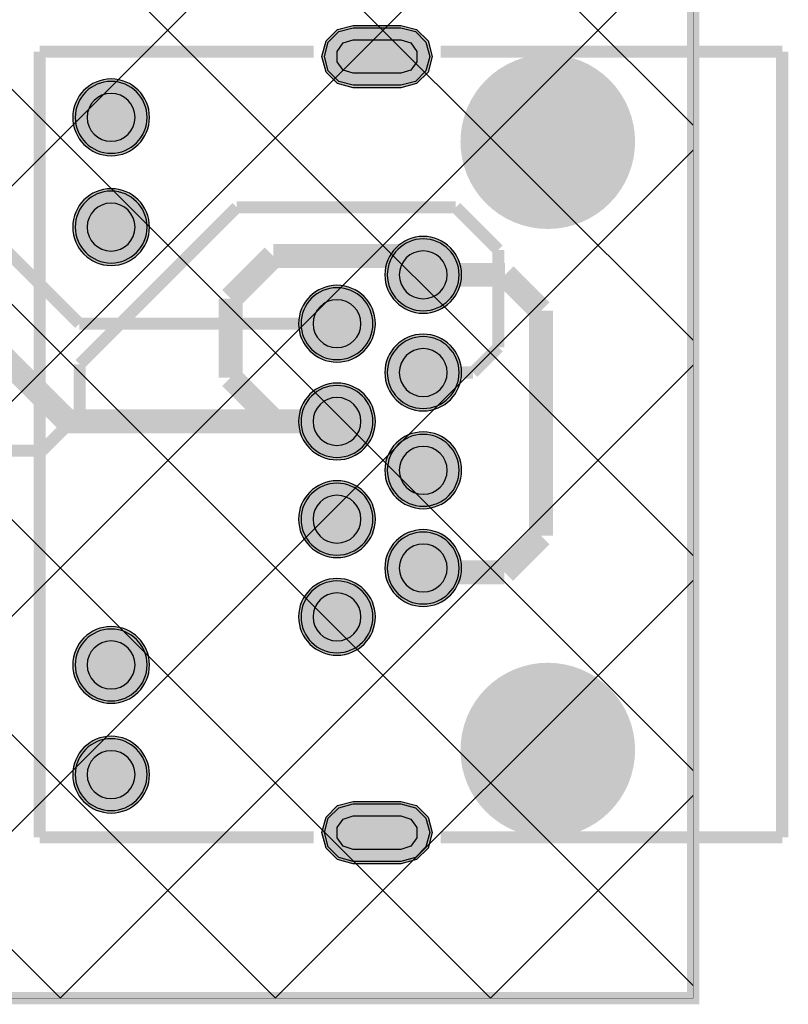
# Model space of a CAD drawing. Header units: millimetres. Extents: x 17.1 to 78.1, y -0.1 to 75.3.
# Tile 13 of 47: x 62 to 78.1, y -0.1 to 20.4. Entities that reach past the tile are written whole.
import ezdxf

# ---------------------------------------------------------------- set-up
doc = ezdxf.new("R2010")
doc.units = ezdxf.units.MM
doc.header["$MEASUREMENT"] = 0
for name, color, linetype, true_color in [('Board-Outline-Layer', 7, 'Continuous', 0xff00ff), ('Bottom-Layer', 7, 'Continuous', 0x0000ff), ('Bottom-Paste-Mask-Layer', 7, 'Continuous', 0x800000), ('Bottom-Solder-Mask-Layer', 7, 'Continuous', 0xaa00ff), ('Hole-Layer', 7, 'Continuous', 0x222222), ('Multi-Layer', 7, 'Continuous', 0xc0c0c0), ('Top-Layer', 7, 'Continuous', 0xff0000), ('Top-Paste-Mask-Layer', 7, 'Continuous', 0x808080), ('Top-Silkscreen-Layer', 7, 'Continuous', 0xffcc00), ('Top-Solder-Mask-Layer', 7, 'Continuous', 0x800080)]:
    doc.layers.add(name, color=color, linetype=linetype, true_color=true_color)

msp = doc.modelspace()

# ---------------------------------------------------------------- hatches: boundary and pattern name
at = {"layer": 'Bottom-Layer'}
for points in [[(69.976, 20.257), (70.276, 20.177), (70.496, 19.957), (70.576, 19.657), (70.496, 19.357), (70.276, 19.137), (69.976, 19.057), (68.976, 19.057), (68.676, 19.137), (68.457, 19.357), (68.376, 19.657), (68.457, 19.957), (68.676, 20.177), (68.976, 20.257)], [(63.176, 18.387, 1), (64.676, 18.387, 1)], [(63.176, 16.097, 1), (64.676, 16.097, 1)], [(69.69, 15.1, 1), (71.19, 15.1, 1)], [(67.89, 14.08, 1), (69.39, 14.08, 1)], [(69.69, 13.06, 1), (71.19, 13.06, 1)], [(67.89, 12.04, 1), (69.39, 12.04, 1)], [(69.69, 11.02, 1), (71.19, 11.02, 1)], [(67.89, 10, 1), (69.39, 10, 1)], [(69.69, 8.98, 1), (71.19, 8.98, 1)], [(67.89, 7.96, 1), (69.39, 7.96, 1)], [(63.176, 6.957, 1), (64.676, 6.957, 1)], [(63.176, 4.667, 1), (64.676, 4.667, 1)], [(69.976, 4.057), (70.276, 3.977), (70.496, 3.757), (70.576, 3.457), (70.496, 3.157), (70.276, 2.937), (69.976, 2.857), (68.976, 2.857), (68.676, 2.937), (68.457, 3.157), (68.376, 3.457), (68.457, 3.757), (68.676, 3.977), (68.976, 4.057)]]:
    msp.add_hatch(color=256, dxfattribs=at).paths.add_polyline_path(points)
at = {"layer": 'Bottom-Paste-Mask-Layer'}
for points in [[(69.976, 20.257), (70.276, 20.177), (70.496, 19.957), (70.576, 19.657), (70.496, 19.357), (70.276, 19.137), (69.976, 19.057), (68.976, 19.057), (68.676, 19.137), (68.457, 19.357), (68.376, 19.657), (68.457, 19.957), (68.676, 20.177), (68.976, 20.257)], [(63.176, 18.387, 1), (64.676, 18.387, 1)], [(63.176, 16.097, 1), (64.676, 16.097, 1)], [(69.69, 15.1, 1), (71.19, 15.1, 1)], [(67.89, 14.08, 1), (69.39, 14.08, 1)], [(69.69, 13.06, 1), (71.19, 13.06, 1)], [(67.89, 12.04, 1), (69.39, 12.04, 1)], [(69.69, 11.02, 1), (71.19, 11.02, 1)], [(67.89, 10, 1), (69.39, 10, 1)], [(69.69, 8.98, 1), (71.19, 8.98, 1)], [(67.89, 7.96, 1), (69.39, 7.96, 1)], [(63.176, 6.957, 1), (64.676, 6.957, 1)], [(63.176, 4.667, 1), (64.676, 4.667, 1)], [(69.976, 4.057), (70.276, 3.977), (70.496, 3.757), (70.576, 3.457), (70.496, 3.157), (70.276, 2.937), (69.976, 2.857), (68.976, 2.857), (68.676, 2.937), (68.457, 3.157), (68.376, 3.457), (68.457, 3.757), (68.676, 3.977), (68.976, 4.057)]]:
    msp.add_hatch(color=256, dxfattribs=at).paths.add_polyline_path(points)
at = {"layer": 'Bottom-Solder-Mask-Layer'}
for points in [[(69.976, 20.308), (70.302, 20.221), (70.54, 19.982), (70.627, 19.657), (70.54, 19.332), (70.302, 19.093), (69.976, 19.006), (68.976, 19.006), (68.651, 19.093), (68.413, 19.332), (68.325, 19.657), (68.413, 19.982), (68.651, 20.221), (68.976, 20.308)], [(63.125, 18.387, 1), (64.727, 18.387, 1)], [(63.125, 16.097, 1), (64.727, 16.097, 1)], [(69.639, 15.1, 1), (71.241, 15.1, 1)], [(67.839, 14.08, 1), (69.441, 14.08, 1)], [(69.639, 13.06, 1), (71.241, 13.06, 1)], [(67.839, 12.04, 1), (69.441, 12.04, 1)], [(69.639, 11.02, 1), (71.241, 11.02, 1)], [(67.839, 10, 1), (69.441, 10, 1)], [(69.639, 8.98, 1), (71.241, 8.98, 1)], [(67.839, 7.96, 1), (69.441, 7.96, 1)], [(63.125, 6.957, 1), (64.727, 6.957, 1)], [(63.125, 4.667, 1), (64.727, 4.667, 1)], [(69.976, 4.108), (70.302, 4.021), (70.54, 3.782), (70.627, 3.457), (70.54, 3.132), (70.302, 2.893), (69.976, 2.806), (68.976, 2.806), (68.651, 2.893), (68.413, 3.132), (68.325, 3.457), (68.413, 3.782), (68.651, 4.021), (68.976, 4.108)]]:
    msp.add_hatch(color=256, dxfattribs=at).paths.add_polyline_path(points)
at = {"layer": 'Hole-Layer'}
for points in [[(69.976, 20.007), (70.182, 19.94), (70.309, 19.765), (70.309, 19.549), (70.182, 19.374), (69.976, 19.307), (68.976, 19.307), (68.77, 19.374), (68.643, 19.549), (68.643, 19.765), (68.77, 19.94), (68.976, 20.007)], [(63.426, 18.387, 1), (64.426, 18.387, 1)], [(63.426, 16.097, 1), (64.426, 16.097, 1)], [(69.94, 15.1, 1), (70.94, 15.1, 1)], [(68.14, 14.08, 1), (69.14, 14.08, 1)], [(69.94, 13.06, 1), (70.94, 13.06, 1)], [(68.14, 12.04, 1), (69.14, 12.04, 1)], [(69.94, 11.02, 1), (70.94, 11.02, 1)], [(68.14, 10, 1), (69.14, 10, 1)], [(69.94, 8.98, 1), (70.94, 8.98, 1)], [(68.14, 7.96, 1), (69.14, 7.96, 1)], [(63.426, 6.957, 1), (64.426, 6.957, 1)], [(63.426, 4.667, 1), (64.426, 4.667, 1)], [(69.976, 3.807), (70.182, 3.74), (70.309, 3.565), (70.309, 3.349), (70.182, 3.174), (69.976, 3.107), (68.976, 3.107), (68.77, 3.174), (68.643, 3.349), (68.643, 3.565), (68.77, 3.74), (68.976, 3.807)]]:
    msp.add_hatch(color=256, dxfattribs=at).paths.add_polyline_path(points)
at = {"layer": 'Multi-Layer'}
h = msp.add_hatch(dxfattribs=at)
h.set_pattern_fill('ANSI37', color=256, style=0)
h.set_pattern_definition([(45, (0, 0), (-2.24506, 2.24506), []), (135, (0, 0), (-2.24506, -2.24506), [])])
h.paths.add_polyline_path([(50.497, 0), (50.497, 74.549), (76.073, 74.549), (76.073, 0)])
for points in [[(69.976, 20.257), (70.276, 20.177), (70.496, 19.957), (70.576, 19.657), (70.496, 19.357), (70.276, 19.137), (69.976, 19.057), (68.976, 19.057), (68.676, 19.137), (68.457, 19.357), (68.376, 19.657), (68.457, 19.957), (68.676, 20.177), (68.976, 20.257)], [(69.976, 20.257), (70.276, 20.177), (70.496, 19.957), (70.576, 19.657), (70.496, 19.357), (70.276, 19.137), (69.976, 19.057), (68.976, 19.057), (68.676, 19.137), (68.457, 19.357), (68.376, 19.657), (68.457, 19.957), (68.676, 20.177), (68.976, 20.257)], [(69.976, 20.257), (70.276, 20.177), (70.496, 19.957), (70.576, 19.657), (70.496, 19.357), (70.276, 19.137), (69.976, 19.057), (68.976, 19.057), (68.676, 19.137), (68.457, 19.357), (68.376, 19.657), (68.457, 19.957), (68.676, 20.177), (68.976, 20.257)], [(71.54, 17.88, 1), (74.54, 17.88, 1)], [(71.54, 17.88, 1), (74.54, 17.88, 1)], [(63.176, 18.387, 1), (64.676, 18.387, 1)], [(63.176, 18.387, 1), (64.676, 18.387, 1)], [(63.176, 18.387, 1), (64.676, 18.387, 1)], [(63.176, 16.097, 1), (64.676, 16.097, 1)], [(63.176, 16.097, 1), (64.676, 16.097, 1)], [(63.176, 16.097, 1), (64.676, 16.097, 1)], [(69.69, 15.1, 1), (71.19, 15.1, 1)], [(69.69, 15.1, 1), (71.19, 15.1, 1)], [(69.69, 15.1, 1), (71.19, 15.1, 1)], [(67.89, 14.08, 1), (69.39, 14.08, 1)], [(67.89, 14.08, 1), (69.39, 14.08, 1)], [(67.89, 14.08, 1), (69.39, 14.08, 1)], [(69.69, 13.06, 1), (71.19, 13.06, 1)], [(69.69, 13.06, 1), (71.19, 13.06, 1)], [(69.69, 13.06, 1), (71.19, 13.06, 1)], [(67.89, 12.04, 1), (69.39, 12.04, 1)], [(67.89, 12.04, 1), (69.39, 12.04, 1)], [(67.89, 12.04, 1), (69.39, 12.04, 1)], [(69.69, 11.02, 1), (71.19, 11.02, 1)], [(69.69, 11.02, 1), (71.19, 11.02, 1)], [(69.69, 11.02, 1), (71.19, 11.02, 1)], [(67.89, 10, 1), (69.39, 10, 1)], [(67.89, 10, 1), (69.39, 10, 1)], [(67.89, 10, 1), (69.39, 10, 1)], [(69.69, 8.98, 1), (71.19, 8.98, 1)], [(69.69, 8.98, 1), (71.19, 8.98, 1)], [(69.69, 8.98, 1), (71.19, 8.98, 1)], [(67.89, 7.96, 1), (69.39, 7.96, 1)], [(67.89, 7.96, 1), (69.39, 7.96, 1)], [(67.89, 7.96, 1), (69.39, 7.96, 1)], [(63.176, 6.957, 1), (64.676, 6.957, 1)], [(63.176, 6.957, 1), (64.676, 6.957, 1)], [(63.176, 6.957, 1), (64.676, 6.957, 1)], [(71.54, 5.18, 1), (74.54, 5.18, 1)], [(71.54, 5.18, 1), (74.54, 5.18, 1)], [(63.176, 4.667, 1), (64.676, 4.667, 1)], [(63.176, 4.667, 1), (64.676, 4.667, 1)], [(63.176, 4.667, 1), (64.676, 4.667, 1)], [(69.976, 4.057), (70.276, 3.977), (70.496, 3.757), (70.576, 3.457), (70.496, 3.157), (70.276, 2.937), (69.976, 2.857), (68.976, 2.857), (68.676, 2.937), (68.457, 3.157), (68.376, 3.457), (68.457, 3.757), (68.676, 3.977), (68.976, 4.057)], [(69.976, 4.057), (70.276, 3.977), (70.496, 3.757), (70.576, 3.457), (70.496, 3.157), (70.276, 2.937), (69.976, 2.857), (68.976, 2.857), (68.676, 2.937), (68.457, 3.157), (68.376, 3.457), (68.457, 3.757), (68.676, 3.977), (68.976, 4.057)], [(69.976, 4.057), (70.276, 3.977), (70.496, 3.757), (70.576, 3.457), (70.496, 3.157), (70.276, 2.937), (69.976, 2.857), (68.976, 2.857), (68.676, 2.937), (68.457, 3.157), (68.376, 3.457), (68.457, 3.757), (68.676, 3.977), (68.976, 4.057)]]:
    msp.add_hatch(color=256, dxfattribs=at).paths.add_polyline_path(points)
at = {"layer": 'Top-Layer'}
for points in [[(69.976, 20.257), (70.276, 20.177), (70.496, 19.957), (70.576, 19.657), (70.496, 19.357), (70.276, 19.137), (69.976, 19.057), (68.976, 19.057), (68.676, 19.137), (68.457, 19.357), (68.376, 19.657), (68.457, 19.957), (68.676, 20.177), (68.976, 20.257)], [(63.176, 18.387, 1), (64.676, 18.387, 1)], [(63.176, 16.097, 1), (64.676, 16.097, 1)], [(69.69, 15.1, 1), (71.19, 15.1, 1)], [(67.89, 14.08, 1), (69.39, 14.08, 1)], [(69.69, 13.06, 1), (71.19, 13.06, 1)], [(67.89, 12.04, 1), (69.39, 12.04, 1)], [(69.69, 11.02, 1), (71.19, 11.02, 1)], [(67.89, 10, 1), (69.39, 10, 1)], [(69.69, 8.98, 1), (71.19, 8.98, 1)], [(67.89, 7.96, 1), (69.39, 7.96, 1)], [(63.176, 6.957, 1), (64.676, 6.957, 1)], [(63.176, 4.667, 1), (64.676, 4.667, 1)], [(69.976, 4.057), (70.276, 3.977), (70.496, 3.757), (70.576, 3.457), (70.496, 3.157), (70.276, 2.937), (69.976, 2.857), (68.976, 2.857), (68.676, 2.937), (68.457, 3.157), (68.376, 3.457), (68.457, 3.757), (68.676, 3.977), (68.976, 4.057)]]:
    msp.add_hatch(color=256, dxfattribs=at).paths.add_polyline_path(points)
at = {"layer": 'Top-Paste-Mask-Layer'}
for points in [[(69.976, 20.257), (70.276, 20.177), (70.496, 19.957), (70.576, 19.657), (70.496, 19.357), (70.276, 19.137), (69.976, 19.057), (68.976, 19.057), (68.676, 19.137), (68.457, 19.357), (68.376, 19.657), (68.457, 19.957), (68.676, 20.177), (68.976, 20.257)], [(63.176, 18.387, 1), (64.676, 18.387, 1)], [(63.176, 16.097, 1), (64.676, 16.097, 1)], [(69.69, 15.1, 1), (71.19, 15.1, 1)], [(67.89, 14.08, 1), (69.39, 14.08, 1)], [(69.69, 13.06, 1), (71.19, 13.06, 1)], [(67.89, 12.04, 1), (69.39, 12.04, 1)], [(69.69, 11.02, 1), (71.19, 11.02, 1)], [(67.89, 10, 1), (69.39, 10, 1)], [(69.69, 8.98, 1), (71.19, 8.98, 1)], [(67.89, 7.96, 1), (69.39, 7.96, 1)], [(63.176, 6.957, 1), (64.676, 6.957, 1)], [(63.176, 4.667, 1), (64.676, 4.667, 1)], [(69.976, 4.057), (70.276, 3.977), (70.496, 3.757), (70.576, 3.457), (70.496, 3.157), (70.276, 2.937), (69.976, 2.857), (68.976, 2.857), (68.676, 2.937), (68.457, 3.157), (68.376, 3.457), (68.457, 3.757), (68.676, 3.977), (68.976, 4.057)]]:
    msp.add_hatch(color=256, dxfattribs=at).paths.add_polyline_path(points)
at = {"layer": 'Top-Solder-Mask-Layer'}
for points in [[(69.976, 20.308), (70.302, 20.221), (70.54, 19.982), (70.627, 19.657), (70.54, 19.332), (70.302, 19.093), (69.976, 19.006), (68.976, 19.006), (68.651, 19.093), (68.413, 19.332), (68.325, 19.657), (68.413, 19.982), (68.651, 20.221), (68.976, 20.308)], [(63.125, 18.387, 1), (64.727, 18.387, 1)], [(63.125, 16.097, 1), (64.727, 16.097, 1)], [(69.639, 15.1, 1), (71.241, 15.1, 1)], [(67.839, 14.08, 1), (69.441, 14.08, 1)], [(69.639, 13.06, 1), (71.241, 13.06, 1)], [(67.839, 12.04, 1), (69.441, 12.04, 1)], [(69.639, 11.02, 1), (71.241, 11.02, 1)], [(67.839, 10, 1), (69.441, 10, 1)], [(69.639, 8.98, 1), (71.241, 8.98, 1)], [(67.839, 7.96, 1), (69.441, 7.96, 1)], [(63.125, 6.957, 1), (64.727, 6.957, 1)], [(63.125, 4.667, 1), (64.727, 4.667, 1)], [(69.976, 4.108), (70.302, 4.021), (70.54, 3.782), (70.627, 3.457), (70.54, 3.132), (70.302, 2.893), (69.976, 2.806), (68.976, 2.806), (68.651, 2.893), (68.413, 3.132), (68.325, 3.457), (68.413, 3.782), (68.651, 4.021), (68.976, 4.108)]]:
    msp.add_hatch(color=256, dxfattribs=at).paths.add_polyline_path(points)

# ---------------------------------------------------------------- linework, layer by layer
at = {"layer": 'Board-Outline-Layer', "const_width": 0.254}
msp.add_lwpolyline([(17.272, 0), (17.272, 74.549), (76.073, 74.549), (76.073, 0)], close=True, dxfattribs=at)
at = {"layer": 'Bottom-Layer', "const_width": 0.00508}
msp.add_lwpolyline([(17.272, 0), (17.272, 74.549), (76.073, 74.549), (76.073, 0)], close=True, dxfattribs=at)
at = {"layer": 'Bottom-Layer'}
for points in [[(69.976, 20.257), (70.276, 20.177), (70.496, 19.957), (70.576, 19.657), (70.496, 19.357), (70.276, 19.137), (69.976, 19.057), (68.976, 19.057), (68.676, 19.137), (68.457, 19.357), (68.376, 19.657), (68.457, 19.957), (68.676, 20.177), (68.976, 20.257)], [(69.976, 4.057), (70.276, 3.977), (70.496, 3.757), (70.576, 3.457), (70.496, 3.157), (70.276, 2.937), (69.976, 2.857), (68.976, 2.857), (68.676, 2.937), (68.457, 3.157), (68.376, 3.457), (68.457, 3.757), (68.676, 3.977), (68.976, 4.057)]]:
    msp.add_lwpolyline(points, close=True, dxfattribs=at)
for points in [[(63.176, 18.387, 1), (64.676, 18.387, 1)], [(63.176, 16.097, 1), (64.676, 16.097, 1)], [(63.176, 6.957, 1), (64.676, 6.957, 1)], [(63.176, 4.667, 1), (64.676, 4.667, 1)]]:
    msp.add_lwpolyline(points, format="xyb", close=True, dxfattribs=at)
for points, const_width in [([(63.27, 13.232), (66.548, 16.51)], 0.254), ([(66.548, 16.51), (71.12, 16.51)], 0.254), ([(71.12, 16.51), (72.009, 15.621)], 0.254), ([(66.421, 14.605), (67.31, 15.494)], 0.5), ([(67.31, 15.494), (70.046, 15.494)], 0.5), ([(70.046, 15.494), (70.44, 15.1)], 0.5), ([(72.009, 15.621), (72.009, 13.589)], 0.254), ([(66.421, 12.954), (66.421, 14.605)], 0.5), ([(72.009, 13.589), (71.48, 13.06)], 0.254), ([(63.27, 12.216), (63.27, 13.232)], 0.254), ([(67.335, 12.04), (66.421, 12.954)], 0.5), ([(71.48, 13.06), (70.44, 13.06)], 0.254), ([(62.484, 11.43), (63.27, 12.216)], 0.254), ([(68.64, 12.04), (67.335, 12.04)], 0.5), ([(59.944, 11.43), (62.484, 11.43)], 0.254)]:
    msp.add_lwpolyline(points, dxfattribs=dict(at, const_width=const_width))
for points in [[(69.69, 15.1, 1), (71.19, 15.1), (71.19, 15.1, 1), (69.69, 15.1)], [(67.89, 14.08, 1), (69.39, 14.08), (69.39, 14.08, 1), (67.89, 14.08)], [(69.69, 13.06, 1), (71.19, 13.06), (71.19, 13.06, 1), (69.69, 13.06)], [(67.89, 12.04, 1), (69.39, 12.04), (69.39, 12.04, 1), (67.89, 12.04)], [(69.69, 11.02, 1), (71.19, 11.02), (71.19, 11.02, 1), (69.69, 11.02)], [(67.89, 10, 1), (69.39, 10), (69.39, 10, 1), (67.89, 10)], [(69.69, 8.98, 1), (71.19, 8.98), (71.19, 8.98, 1), (69.69, 8.98)], [(67.89, 7.96, 1), (69.39, 7.96), (69.39, 7.96, 1), (67.89, 7.96)]]:
    msp.add_lwpolyline(points, format="xyb", dxfattribs=at)
at = {"layer": 'Bottom-Paste-Mask-Layer'}
for points in [[(69.976, 20.257), (70.276, 20.177), (70.496, 19.957), (70.576, 19.657), (70.496, 19.357), (70.276, 19.137), (69.976, 19.057), (68.976, 19.057), (68.676, 19.137), (68.457, 19.357), (68.376, 19.657), (68.457, 19.957), (68.676, 20.177), (68.976, 20.257)], [(69.976, 4.057), (70.276, 3.977), (70.496, 3.757), (70.576, 3.457), (70.496, 3.157), (70.276, 2.937), (69.976, 2.857), (68.976, 2.857), (68.676, 2.937), (68.457, 3.157), (68.376, 3.457), (68.457, 3.757), (68.676, 3.977), (68.976, 4.057)]]:
    msp.add_lwpolyline(points, close=True, dxfattribs=at)
for points in [[(63.176, 18.387, 1), (64.676, 18.387, 1)], [(63.176, 16.097, 1), (64.676, 16.097, 1)], [(63.176, 6.957, 1), (64.676, 6.957, 1)], [(63.176, 4.667, 1), (64.676, 4.667, 1)]]:
    msp.add_lwpolyline(points, format="xyb", close=True, dxfattribs=at)
for points in [[(69.69, 15.1, 1), (71.19, 15.1), (71.19, 15.1, 1), (69.69, 15.1)], [(67.89, 14.08, 1), (69.39, 14.08), (69.39, 14.08, 1), (67.89, 14.08)], [(69.69, 13.06, 1), (71.19, 13.06), (71.19, 13.06, 1), (69.69, 13.06)], [(67.89, 12.04, 1), (69.39, 12.04), (69.39, 12.04, 1), (67.89, 12.04)], [(69.69, 11.02, 1), (71.19, 11.02), (71.19, 11.02, 1), (69.69, 11.02)], [(67.89, 10, 1), (69.39, 10), (69.39, 10, 1), (67.89, 10)], [(69.69, 8.98, 1), (71.19, 8.98), (71.19, 8.98, 1), (69.69, 8.98)], [(67.89, 7.96, 1), (69.39, 7.96), (69.39, 7.96, 1), (67.89, 7.96)]]:
    msp.add_lwpolyline(points, format="xyb", dxfattribs=at)
at = {"layer": 'Bottom-Solder-Mask-Layer'}
for points in [[(69.976, 20.308), (70.302, 20.221), (70.54, 19.982), (70.627, 19.657), (70.54, 19.332), (70.302, 19.093), (69.976, 19.006), (68.976, 19.006), (68.651, 19.093), (68.413, 19.332), (68.325, 19.657), (68.413, 19.982), (68.651, 20.221), (68.976, 20.308)], [(69.976, 4.108), (70.302, 4.021), (70.54, 3.782), (70.627, 3.457), (70.54, 3.132), (70.302, 2.893), (69.976, 2.806), (68.976, 2.806), (68.651, 2.893), (68.413, 3.132), (68.325, 3.457), (68.413, 3.782), (68.651, 4.021), (68.976, 4.108)]]:
    msp.add_lwpolyline(points, close=True, dxfattribs=at)
for points in [[(63.125, 18.387, 1), (64.727, 18.387), (64.727, 18.387, 1), (63.125, 18.387)], [(63.125, 16.097, 1), (64.727, 16.097), (64.727, 16.097, 1), (63.125, 16.097)], [(63.125, 6.957, 1), (64.727, 6.957), (64.727, 6.957, 1), (63.125, 6.957)], [(63.125, 4.667, 1), (64.727, 4.667), (64.727, 4.667, 1), (63.125, 4.667)]]:
    msp.add_lwpolyline(points, format="xyb", dxfattribs=at)
for points in [[(69.639, 15.1, 1), (71.241, 15.1, 1)], [(67.839, 14.08, 1), (69.441, 14.08, 1)], [(69.639, 13.06, 1), (71.241, 13.06, 1)], [(67.839, 12.04, 1), (69.441, 12.04, 1)], [(69.639, 11.02, 1), (71.241, 11.02, 1)], [(67.839, 10, 1), (69.441, 10, 1)], [(69.639, 8.98, 1), (71.241, 8.98, 1)], [(67.839, 7.96, 1), (69.441, 7.96, 1)]]:
    msp.add_lwpolyline(points, format="xyb", close=True, dxfattribs=at)
at = {"layer": 'Hole-Layer'}
for points in [[(69.976, 20.007), (70.182, 19.94), (70.309, 19.765), (70.309, 19.549), (70.182, 19.374), (69.976, 19.307), (68.976, 19.307), (68.77, 19.374), (68.643, 19.549), (68.643, 19.765), (68.77, 19.94), (68.976, 20.007)], [(69.976, 3.807), (70.182, 3.74), (70.309, 3.565), (70.309, 3.349), (70.182, 3.174), (69.976, 3.107), (68.976, 3.107), (68.77, 3.174), (68.643, 3.349), (68.643, 3.565), (68.77, 3.74), (68.976, 3.807)]]:
    msp.add_lwpolyline(points, close=True, dxfattribs=at)
for points in [[(63.426, 18.387, 1), (64.426, 18.387, 1)], [(63.426, 16.097, 1), (64.426, 16.097, 1)], [(69.94, 15.1, 1), (70.94, 15.1, 1)], [(68.14, 14.08, 1), (69.14, 14.08, 1)], [(69.94, 13.06, 1), (70.94, 13.06, 1)], [(68.14, 12.04, 1), (69.14, 12.04, 1)], [(69.94, 11.02, 1), (70.94, 11.02, 1)], [(68.14, 10, 1), (69.14, 10, 1)], [(69.94, 8.98, 1), (70.94, 8.98, 1)], [(68.14, 7.96, 1), (69.14, 7.96, 1)], [(63.426, 6.957, 1), (64.426, 6.957, 1)], [(63.426, 4.667, 1), (64.426, 4.667, 1)]]:
    msp.add_lwpolyline(points, format="xyb", close=True, dxfattribs=at)
at = {"layer": 'Multi-Layer', "const_width": 0.00508}
msp.add_lwpolyline([(50.497, 0), (50.497, 74.549), (76.073, 74.549), (76.073, 0)], close=True, dxfattribs=at)
at = {"layer": 'Multi-Layer'}
for points in [[(69.976, 20.257), (70.276, 20.177), (70.496, 19.957), (70.576, 19.657), (70.496, 19.357), (70.276, 19.137), (69.976, 19.057), (68.976, 19.057), (68.676, 19.137), (68.457, 19.357), (68.376, 19.657), (68.457, 19.957), (68.676, 20.177), (68.976, 20.257)], [(69.976, 20.257), (70.276, 20.177), (70.496, 19.957), (70.576, 19.657), (70.496, 19.357), (70.276, 19.137), (69.976, 19.057), (68.976, 19.057), (68.676, 19.137), (68.457, 19.357), (68.376, 19.657), (68.457, 19.957), (68.676, 20.177), (68.976, 20.257)], [(69.976, 20.257), (70.276, 20.177), (70.496, 19.957), (70.576, 19.657), (70.496, 19.357), (70.276, 19.137), (69.976, 19.057), (68.976, 19.057), (68.676, 19.137), (68.457, 19.357), (68.376, 19.657), (68.457, 19.957), (68.676, 20.177), (68.976, 20.257)], [(69.976, 4.057), (70.276, 3.977), (70.496, 3.757), (70.576, 3.457), (70.496, 3.157), (70.276, 2.937), (69.976, 2.857), (68.976, 2.857), (68.676, 2.937), (68.457, 3.157), (68.376, 3.457), (68.457, 3.757), (68.676, 3.977), (68.976, 4.057)], [(69.976, 4.057), (70.276, 3.977), (70.496, 3.757), (70.576, 3.457), (70.496, 3.157), (70.276, 2.937), (69.976, 2.857), (68.976, 2.857), (68.676, 2.937), (68.457, 3.157), (68.376, 3.457), (68.457, 3.757), (68.676, 3.977), (68.976, 4.057)], [(69.976, 4.057), (70.276, 3.977), (70.496, 3.757), (70.576, 3.457), (70.496, 3.157), (70.276, 2.937), (69.976, 2.857), (68.976, 2.857), (68.676, 2.937), (68.457, 3.157), (68.376, 3.457), (68.457, 3.757), (68.676, 3.977), (68.976, 4.057)]]:
    msp.add_lwpolyline(points, close=True, dxfattribs=at)
at = {"layer": 'Multi-Layer', "const_width": 0.645}
for points in [[(71.54, 17.88, 1), (74.54, 17.88, 1)], [(71.54, 17.88, 1), (74.54, 17.88, 1)], [(71.54, 5.18, 1), (74.54, 5.18, 1)], [(71.54, 5.18, 1), (74.54, 5.18, 1)]]:
    msp.add_lwpolyline(points, format="xyb", close=True, dxfattribs=at)
at = {"layer": 'Multi-Layer'}
for points in [[(63.176, 18.387, 1), (64.676, 18.387, 1)], [(63.176, 18.387, 1), (64.676, 18.387, 1)], [(63.176, 18.387, 1), (64.676, 18.387, 1)], [(63.176, 16.097, 1), (64.676, 16.097, 1)], [(63.176, 16.097, 1), (64.676, 16.097, 1)], [(63.176, 16.097, 1), (64.676, 16.097, 1)], [(63.176, 6.957, 1), (64.676, 6.957, 1)], [(63.176, 6.957, 1), (64.676, 6.957, 1)], [(63.176, 6.957, 1), (64.676, 6.957, 1)], [(63.176, 4.667, 1), (64.676, 4.667, 1)], [(63.176, 4.667, 1), (64.676, 4.667, 1)], [(63.176, 4.667, 1), (64.676, 4.667, 1)]]:
    msp.add_lwpolyline(points, format="xyb", close=True, dxfattribs=at)
for points in [[(69.69, 15.1, 1), (71.19, 15.1), (71.19, 15.1, 1), (69.69, 15.1)], [(69.69, 15.1, 1), (71.19, 15.1), (71.19, 15.1, 1), (69.69, 15.1)], [(69.69, 15.1, 1), (71.19, 15.1), (71.19, 15.1, 1), (69.69, 15.1)], [(67.89, 14.08, 1), (69.39, 14.08), (69.39, 14.08, 1), (67.89, 14.08)], [(67.89, 14.08, 1), (69.39, 14.08), (69.39, 14.08, 1), (67.89, 14.08)], [(67.89, 14.08, 1), (69.39, 14.08), (69.39, 14.08, 1), (67.89, 14.08)], [(69.69, 13.06, 1), (71.19, 13.06), (71.19, 13.06, 1), (69.69, 13.06)], [(69.69, 13.06, 1), (71.19, 13.06), (71.19, 13.06, 1), (69.69, 13.06)], [(69.69, 13.06, 1), (71.19, 13.06), (71.19, 13.06, 1), (69.69, 13.06)], [(67.89, 12.04, 1), (69.39, 12.04), (69.39, 12.04, 1), (67.89, 12.04)], [(67.89, 12.04, 1), (69.39, 12.04), (69.39, 12.04, 1), (67.89, 12.04)], [(67.89, 12.04, 1), (69.39, 12.04), (69.39, 12.04, 1), (67.89, 12.04)], [(69.69, 11.02, 1), (71.19, 11.02), (71.19, 11.02, 1), (69.69, 11.02)], [(69.69, 11.02, 1), (71.19, 11.02), (71.19, 11.02, 1), (69.69, 11.02)], [(69.69, 11.02, 1), (71.19, 11.02), (71.19, 11.02, 1), (69.69, 11.02)], [(67.89, 10, 1), (69.39, 10), (69.39, 10, 1), (67.89, 10)], [(67.89, 10, 1), (69.39, 10), (69.39, 10, 1), (67.89, 10)], [(67.89, 10, 1), (69.39, 10), (69.39, 10, 1), (67.89, 10)], [(69.69, 8.98, 1), (71.19, 8.98), (71.19, 8.98, 1), (69.69, 8.98)], [(69.69, 8.98, 1), (71.19, 8.98), (71.19, 8.98, 1), (69.69, 8.98)], [(69.69, 8.98, 1), (71.19, 8.98), (71.19, 8.98, 1), (69.69, 8.98)], [(67.89, 7.96, 1), (69.39, 7.96), (69.39, 7.96, 1), (67.89, 7.96)], [(67.89, 7.96, 1), (69.39, 7.96), (69.39, 7.96, 1), (67.89, 7.96)], [(67.89, 7.96, 1), (69.39, 7.96), (69.39, 7.96, 1), (67.89, 7.96)]]:
    msp.add_lwpolyline(points, format="xyb", dxfattribs=at)
at = {"layer": 'Top-Layer', "const_width": 0.00508}
msp.add_lwpolyline([(17.272, 0), (17.272, 74.549), (76.073, 74.549), (76.073, 0)], close=True, dxfattribs=at)
at = {"layer": 'Top-Layer'}
for points in [[(69.976, 20.257), (70.276, 20.177), (70.496, 19.957), (70.576, 19.657), (70.496, 19.357), (70.276, 19.137), (69.976, 19.057), (68.976, 19.057), (68.676, 19.137), (68.457, 19.357), (68.376, 19.657), (68.457, 19.957), (68.676, 20.177), (68.976, 20.257)], [(69.976, 4.057), (70.276, 3.977), (70.496, 3.757), (70.576, 3.457), (70.496, 3.157), (70.276, 2.937), (69.976, 2.857), (68.976, 2.857), (68.676, 2.937), (68.457, 3.157), (68.376, 3.457), (68.457, 3.757), (68.676, 3.977), (68.976, 4.057)]]:
    msp.add_lwpolyline(points, close=True, dxfattribs=at)
for points in [[(63.176, 18.387, 1), (64.676, 18.387, 1)], [(63.176, 16.097, 1), (64.676, 16.097, 1)], [(63.176, 6.957, 1), (64.676, 6.957, 1)], [(63.176, 4.667, 1), (64.676, 4.667, 1)]]:
    msp.add_lwpolyline(points, format="xyb", close=True, dxfattribs=at)
for points, const_width in [([(63.263, 14.08), (59.69, 17.653)], 0.254), ([(59.944, 15.113), (63.017, 12.04)], 0.5), ([(70.44, 15.1), (72.149, 15.1)], 0.5), ([(72.149, 15.1), (72.898, 14.351)], 0.5), ([(72.898, 14.351), (72.898, 9.652)], 0.5), ([(68.64, 14.08), (63.263, 14.08)], 0.254), ([(63.017, 12.04), (68.64, 12.04)], 0.5), ([(72.898, 9.652), (72.136, 8.89)], 0.5), ([(70.53, 8.89), (70.44, 8.98)], 0.5), ([(72.136, 8.89), (70.53, 8.89)], 0.5)]:
    msp.add_lwpolyline(points, dxfattribs=dict(at, const_width=const_width))
for points in [[(69.69, 15.1, 1), (71.19, 15.1), (71.19, 15.1, 1), (69.69, 15.1)], [(67.89, 14.08, 1), (69.39, 14.08), (69.39, 14.08, 1), (67.89, 14.08)], [(69.69, 13.06, 1), (71.19, 13.06), (71.19, 13.06, 1), (69.69, 13.06)], [(67.89, 12.04, 1), (69.39, 12.04), (69.39, 12.04, 1), (67.89, 12.04)], [(69.69, 11.02, 1), (71.19, 11.02), (71.19, 11.02, 1), (69.69, 11.02)], [(67.89, 10, 1), (69.39, 10), (69.39, 10, 1), (67.89, 10)], [(69.69, 8.98, 1), (71.19, 8.98), (71.19, 8.98, 1), (69.69, 8.98)], [(67.89, 7.96, 1), (69.39, 7.96), (69.39, 7.96, 1), (67.89, 7.96)]]:
    msp.add_lwpolyline(points, format="xyb", dxfattribs=at)
at = {"layer": 'Top-Paste-Mask-Layer'}
for points in [[(69.976, 20.257), (70.276, 20.177), (70.496, 19.957), (70.576, 19.657), (70.496, 19.357), (70.276, 19.137), (69.976, 19.057), (68.976, 19.057), (68.676, 19.137), (68.457, 19.357), (68.376, 19.657), (68.457, 19.957), (68.676, 20.177), (68.976, 20.257)], [(69.976, 4.057), (70.276, 3.977), (70.496, 3.757), (70.576, 3.457), (70.496, 3.157), (70.276, 2.937), (69.976, 2.857), (68.976, 2.857), (68.676, 2.937), (68.457, 3.157), (68.376, 3.457), (68.457, 3.757), (68.676, 3.977), (68.976, 4.057)]]:
    msp.add_lwpolyline(points, close=True, dxfattribs=at)
for points in [[(63.176, 18.387, 1), (64.676, 18.387, 1)], [(63.176, 16.097, 1), (64.676, 16.097, 1)], [(63.176, 6.957, 1), (64.676, 6.957, 1)], [(63.176, 4.667, 1), (64.676, 4.667, 1)]]:
    msp.add_lwpolyline(points, format="xyb", close=True, dxfattribs=at)
for points in [[(69.69, 15.1, 1), (71.19, 15.1), (71.19, 15.1, 1), (69.69, 15.1)], [(67.89, 14.08, 1), (69.39, 14.08), (69.39, 14.08, 1), (67.89, 14.08)], [(69.69, 13.06, 1), (71.19, 13.06), (71.19, 13.06, 1), (69.69, 13.06)], [(67.89, 12.04, 1), (69.39, 12.04), (69.39, 12.04, 1), (67.89, 12.04)], [(69.69, 11.02, 1), (71.19, 11.02), (71.19, 11.02, 1), (69.69, 11.02)], [(67.89, 10, 1), (69.39, 10), (69.39, 10, 1), (67.89, 10)], [(69.69, 8.98, 1), (71.19, 8.98), (71.19, 8.98, 1), (69.69, 8.98)], [(67.89, 7.96, 1), (69.39, 7.96), (69.39, 7.96, 1), (67.89, 7.96)]]:
    msp.add_lwpolyline(points, format="xyb", dxfattribs=at)
at = {"layer": 'Top-Silkscreen-Layer', "const_width": 0.254}
for points in [[(62.433, 19.757), (68.151, 19.757)], [(62.433, 3.357), (62.433, 19.757)], [(62.433, 19.757), (68.151, 19.757)], [(62.433, 3.357), (62.433, 19.757)], [(70.801, 19.757), (77.933, 19.757)], [(70.801, 19.757), (77.933, 19.757)], [(77.933, 19.757), (77.933, 3.357)], [(77.933, 19.757), (77.933, 3.357)], [(62.433, 3.357), (68.151, 3.357)], [(62.433, 3.357), (68.151, 3.357)], [(70.801, 3.357), (77.933, 3.357)], [(70.801, 3.357), (77.933, 3.357)]]:
    msp.add_lwpolyline(points, dxfattribs=at)
at = {"layer": 'Top-Solder-Mask-Layer'}
for points in [[(69.976, 20.308), (70.302, 20.221), (70.54, 19.982), (70.627, 19.657), (70.54, 19.332), (70.302, 19.093), (69.976, 19.006), (68.976, 19.006), (68.651, 19.093), (68.413, 19.332), (68.325, 19.657), (68.413, 19.982), (68.651, 20.221), (68.976, 20.308)], [(69.976, 4.108), (70.302, 4.021), (70.54, 3.782), (70.627, 3.457), (70.54, 3.132), (70.302, 2.893), (69.976, 2.806), (68.976, 2.806), (68.651, 2.893), (68.413, 3.132), (68.325, 3.457), (68.413, 3.782), (68.651, 4.021), (68.976, 4.108)]]:
    msp.add_lwpolyline(points, close=True, dxfattribs=at)
for points in [[(63.125, 18.387, 1), (64.727, 18.387), (64.727, 18.387, 1), (63.125, 18.387)], [(63.125, 16.097, 1), (64.727, 16.097), (64.727, 16.097, 1), (63.125, 16.097)], [(63.125, 6.957, 1), (64.727, 6.957), (64.727, 6.957, 1), (63.125, 6.957)], [(63.125, 4.667, 1), (64.727, 4.667), (64.727, 4.667, 1), (63.125, 4.667)]]:
    msp.add_lwpolyline(points, format="xyb", dxfattribs=at)
for points in [[(69.639, 15.1, 1), (71.241, 15.1, 1)], [(67.839, 14.08, 1), (69.441, 14.08, 1)], [(69.639, 13.06, 1), (71.241, 13.06, 1)], [(67.839, 12.04, 1), (69.441, 12.04, 1)], [(69.639, 11.02, 1), (71.241, 11.02, 1)], [(67.839, 10, 1), (69.441, 10, 1)], [(69.639, 8.98, 1), (71.241, 8.98, 1)], [(67.839, 7.96, 1), (69.441, 7.96, 1)]]:
    msp.add_lwpolyline(points, format="xyb", close=True, dxfattribs=at)

doc.saveas('drawing.dxf')
